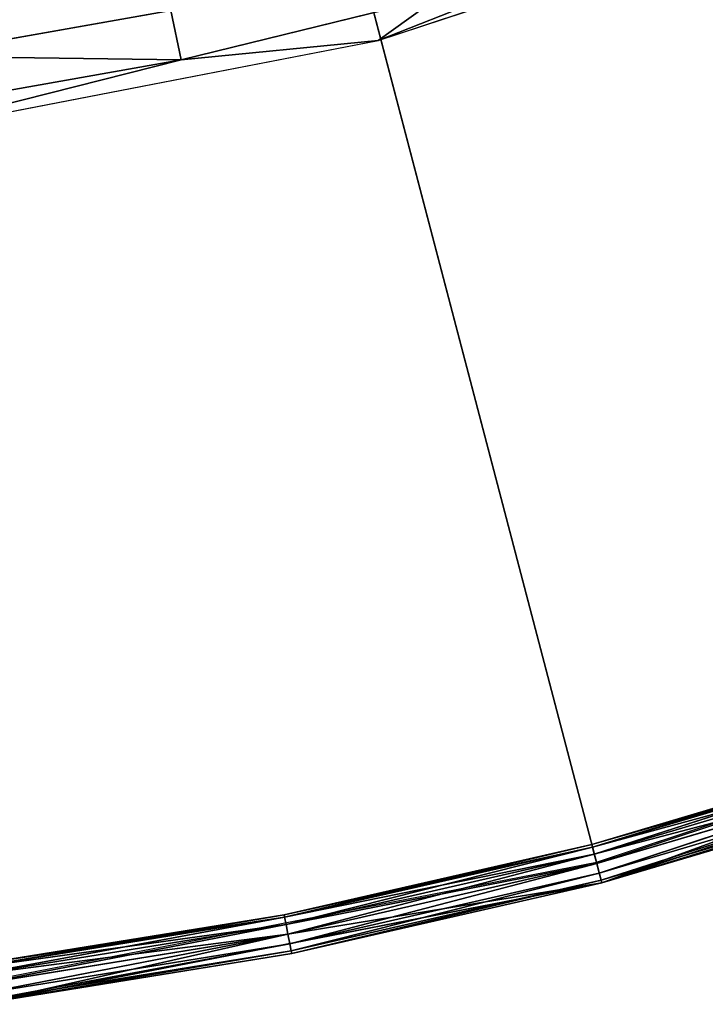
# Model space of a CAD drawing. Extents: x 389 to 891, y 0 to 811.
# Tile 240 of 254: x 674 to 709, y 2 to 52. Entities that reach past the tile are written whole.
import ezdxf

# ---------------------------------------------------------------- set-up
doc = ezdxf.new("R2010")
doc.units = 0
doc.header["$LTSCALE"] = 25.4
doc.layers.get('0').update_dxf_attribs({"color": 13, "linetype": 'CONTINUOUS'})

# ---------------------------------------------------------------- blocks, each defined once
blk = doc.blocks.new('TURDA-8952-8953_STL')
at = {"color": 7}
for p, q in [((332.028, 141.846, 761.241), (315.952, 141.846, 765.318)), ((315.952, 141.846, 765.318), (341.991, 141.846, 760.265)), ((332.028, 141.846, 761.241), (315.952, 141.846, 765.318)), ((332.028, 141.846, 761.241), (318.416, 141.432, 761.071)), ((332.028, 141.846, 761.241), (318.416, 141.432, 761.071)), ((318.775, 141.846, 763.584), (332.028, 141.846, 761.241)), ((318.775, 141.846, 763.584), (332.028, 141.846, 761.241)), ((332.028, 141.846, 761.241), (331.504, 141.432, 758.757)), ((332.028, 141.846, 761.241), (331.504, 141.432, 758.757)), ((332.028, 141.846, 761.241), (345.099, 141.846, 758.036)), ((332.028, 141.846, 761.241), (345.099, 141.846, 758.036)), ((332.028, 141.846, 761.241), (341.991, 141.846, 760.265)), ((332.028, 141.846, 761.241), (341.991, 141.846, 760.265)), ((341.991, 141.846, 760.265), (367.17, 141.846, 751.924)), ((357.932, 141.846, 753.984), (341.991, 141.846, 760.265)), ((345.099, 141.846, 758.036), (341.991, 141.846, 760.265)), ((357.932, 141.846, 753.984), (341.991, 141.846, 760.265)), ((345.099, 141.846, 758.036), (341.991, 141.846, 760.265)), ((318.416, 141.432, 761.071), (331.504, 141.432, 758.757)), ((318.416, 141.432, 761.071), (331.504, 141.432, 758.757)), ((353.032, 3.654, 801.824), (289.618, 3.654, 560)), ((353.032, 3.654, 801.824), (289.618, 3.654, 560)), ((321.588, 3.654, 807.948), (353.032, 3.654, 801.824)), ((353.032, 3.654, 801.824), (383.435, 3.654, 791.729))]:
    blk.add_line(p, q, dxfattribs=at)
at = {"color": 252}
for p, q in [((321.488, 130.154, 807.171), (337.328, 130.52, 804.98)), ((321.488, 130.154, 807.171), (337.328, 130.52, 804.98)), ((321.534, 130.52, 807.534), (337.424, 130.654, 805.471)), ((321.534, 130.52, 807.534), (337.424, 130.654, 805.471)), ((337.328, 130.52, 804.98), (321.534, 130.52, 807.534)), ((337.328, 130.52, 804.98), (321.534, 130.52, 807.534)), ((337.424, 130.654, 805.471), (321.598, 130.654, 808.03)), ((337.424, 130.654, 805.471), (321.598, 130.654, 808.03)), ((337.424, 130.654, 805.471), (321.726, 130.654, 809.022)), ((321.726, 130.654, 809.022), (353.307, 130.654, 802.871)), ((337.424, 130.654, 805.471), (321.726, 130.654, 809.022)), ((321.726, 130.654, 809.022), (337.615, 1.654, 806.453)), ((321.726, 130.654, 809.022), (353.307, 130.654, 802.871)), ((321.726, 130.654, 809.022), (337.615, 1.654, 806.453)), ((337.258, 130.154, 804.621), (352.926, 130.52, 801.42)), ((337.258, 130.154, 804.621), (352.926, 130.52, 801.42)), ((337.258, 130.154, 804.621), (337.328, 130.52, 804.98)), ((337.258, 130.154, 804.621), (337.328, 130.52, 804.98)), ((337.328, 130.52, 804.98), (353.053, 130.654, 801.904)), ((337.328, 130.52, 804.98), (353.053, 130.654, 801.904)), ((337.328, 130.52, 804.98), (337.424, 130.654, 805.471)), ((337.328, 130.52, 804.98), (337.424, 130.654, 805.471)), ((352.926, 130.52, 801.42), (337.328, 130.52, 804.98)), ((352.926, 130.52, 801.42), (337.328, 130.52, 804.98)), ((353.307, 130.654, 802.871), (337.424, 130.654, 805.471)), ((353.053, 130.654, 801.904), (337.424, 130.654, 805.471)), ((353.307, 130.654, 802.871), (337.424, 130.654, 805.471)), ((353.053, 130.654, 801.904), (337.424, 130.654, 805.471)), ((337.615, 1.654, 806.453), (353.307, 130.654, 802.871)), ((337.615, 1.654, 806.453), (353.307, 130.654, 802.871)), ((352.833, 130.154, 801.066), (368.264, 130.52, 796.868)), ((352.833, 130.154, 801.066), (368.264, 130.52, 796.868)), ((352.833, 130.154, 801.066), (352.926, 130.52, 801.42)), ((352.833, 130.154, 801.066), (352.926, 130.52, 801.42)), ((352.926, 130.52, 801.42), (368.422, 130.654, 797.343)), ((352.926, 130.52, 801.42), (368.422, 130.654, 797.343)), ((352.926, 130.52, 801.42), (353.053, 130.654, 801.904)), ((352.926, 130.52, 801.42), (353.053, 130.654, 801.904)), ((368.264, 130.52, 796.868), (352.926, 130.52, 801.42)), ((368.264, 130.52, 796.868), (352.926, 130.52, 801.42)), ((368.422, 130.654, 797.343), (353.053, 130.654, 801.904)), ((353.053, 130.654, 801.904), (353.307, 130.654, 802.871)), ((353.053, 130.654, 801.904), (353.307, 130.654, 802.871)), ((368.422, 130.654, 797.343), (353.053, 130.654, 801.904)), ((368.422, 130.654, 797.343), (353.307, 130.654, 802.871)), ((353.307, 130.654, 802.871), (383.842, 130.654, 792.733)), ((368.422, 130.654, 797.343), (353.307, 130.654, 802.871)), ((353.307, 130.654, 802.871), (368.737, 1.654, 798.292)), ((353.307, 130.654, 802.871), (383.842, 130.654, 792.733)), ((353.307, 1.654, 802.871), (353.307, 130.654, 802.871)), ((353.307, 1.654, 802.871), (353.307, 130.654, 802.871)), ((353.307, 130.654, 802.871), (368.737, 1.654, 798.292)), ((321.47, 129.654, 807.038), (337.258, 130.154, 804.621)), ((321.47, 129.654, 807.038), (337.258, 130.154, 804.621)), ((337.258, 130.154, 804.621), (321.488, 130.154, 807.171)), ((337.258, 130.154, 804.621), (321.488, 130.154, 807.171)), ((337.233, 129.654, 804.49), (352.833, 130.154, 801.066)), ((337.233, 129.654, 804.49), (352.833, 130.154, 801.066)), ((337.233, 129.654, 804.49), (337.258, 130.154, 804.621)), ((337.233, 129.654, 804.49), (337.258, 130.154, 804.621)), ((352.833, 130.154, 801.066), (337.258, 130.154, 804.621)), ((352.833, 130.154, 801.066), (337.258, 130.154, 804.621)), ((352.799, 129.654, 800.937), (368.149, 130.154, 796.521)), ((352.799, 129.654, 800.937), (368.149, 130.154, 796.521)), ((352.799, 129.654, 800.937), (352.833, 130.154, 801.066)), ((352.799, 129.654, 800.937), (352.833, 130.154, 801.066)), ((368.149, 130.154, 796.521), (352.833, 130.154, 801.066)), ((368.149, 130.154, 796.521), (352.833, 130.154, 801.066)), ((321.47, 129.654, 807.038), (337.233, 1.654, 804.49)), ((321.47, 129.654, 807.038), (337.233, 1.654, 804.49)), ((321.47, 129.654, 807.038), (337.233, 129.654, 804.49)), ((321.47, 129.654, 807.038), (337.233, 129.654, 804.49)), ((337.233, 129.654, 804.49), (337.233, 1.654, 804.49)), ((337.233, 129.654, 804.49), (337.233, 1.654, 804.49)), ((337.233, 129.654, 804.49), (352.799, 1.654, 800.937)), ((337.233, 129.654, 804.49), (352.799, 1.654, 800.937)), ((337.233, 129.654, 804.49), (352.799, 129.654, 800.937)), ((337.233, 129.654, 804.49), (352.799, 129.654, 800.937)), ((352.799, 129.654, 800.937), (352.799, 1.654, 800.937)), ((352.799, 129.654, 800.937), (352.799, 1.654, 800.937)), ((352.799, 129.654, 800.937), (368.107, 1.654, 796.394)), ((352.799, 129.654, 800.937), (368.107, 1.654, 796.394)), ((352.799, 129.654, 800.937), (368.107, 129.654, 796.394)), ((352.799, 129.654, 800.937), (368.107, 129.654, 796.394)), ((337.233, 1.654, 804.49), (321.47, 1.654, 807.038)), ((337.233, 1.654, 804.49), (321.47, 1.654, 807.038)), ((321.488, 1.154, 807.171), (337.233, 1.654, 804.49)), ((321.488, 1.154, 807.171), (337.233, 1.654, 804.49)), ((321.726, 1.654, 809.022), (337.615, 1.654, 806.453)), ((321.726, 1.654, 809.022), (337.615, 1.654, 806.453)), ((321.726, 1.654, 809.022), (337.589, 1.154, 806.321)), ((321.726, 1.654, 809.022), (337.589, 1.154, 806.321)), ((352.799, 1.654, 800.937), (337.233, 1.654, 804.49)), ((337.258, 1.154, 804.621), (337.233, 1.654, 804.49)), ((352.799, 1.654, 800.937), (337.233, 1.654, 804.49)), ((337.258, 1.154, 804.621), (337.233, 1.654, 804.49)), ((337.258, 1.154, 804.621), (352.799, 1.654, 800.937)), ((337.258, 1.154, 804.621), (352.799, 1.654, 800.937)), ((337.615, 1.654, 806.453), (337.589, 1.154, 806.321)), ((337.615, 1.654, 806.453), (337.589, 1.154, 806.321)), ((337.615, 1.654, 806.453), (353.307, 1.654, 802.871)), ((337.615, 1.654, 806.453), (353.307, 1.654, 802.871)), ((337.615, 1.654, 806.453), (353.273, 1.154, 802.742)), ((337.615, 1.654, 806.453), (353.273, 1.154, 802.742)), ((368.107, 1.654, 796.394), (352.799, 1.654, 800.937)), ((352.833, 1.154, 801.066), (352.799, 1.654, 800.937)), ((368.107, 1.654, 796.394), (352.799, 1.654, 800.937)), ((352.833, 1.154, 801.066), (352.799, 1.654, 800.937)), ((352.833, 1.154, 801.066), (368.107, 1.654, 796.394)), ((352.833, 1.154, 801.066), (368.107, 1.654, 796.394)), ((353.307, 1.654, 802.871), (353.273, 1.154, 802.742)), ((353.307, 1.654, 802.871), (353.273, 1.154, 802.742)), ((353.307, 1.654, 802.871), (368.737, 1.654, 798.292)), ((353.307, 1.654, 802.871), (368.737, 1.654, 798.292)), ((353.307, 1.654, 802.871), (368.695, 1.154, 798.165)), ((353.307, 1.654, 802.871), (368.695, 1.154, 798.165)), ((337.258, 1.154, 804.621), (321.488, 1.154, 807.171)), ((337.258, 1.154, 804.621), (321.488, 1.154, 807.171)), ((321.534, 0.788, 807.534), (337.258, 1.154, 804.621)), ((321.534, 0.788, 807.534), (337.258, 1.154, 804.621)), ((337.589, 1.154, 806.321), (321.709, 1.154, 808.889)), ((321.709, 1.154, 808.889), (337.52, 0.788, 805.962)), ((321.709, 1.154, 808.889), (337.52, 0.788, 805.962)), ((337.589, 1.154, 806.321), (321.709, 1.154, 808.889)), ((352.833, 1.154, 801.066), (337.258, 1.154, 804.621)), ((337.328, 0.788, 804.98), (337.258, 1.154, 804.621)), ((352.833, 1.154, 801.066), (337.258, 1.154, 804.621)), ((337.328, 0.788, 804.98), (337.258, 1.154, 804.621)), ((337.328, 0.788, 804.98), (352.833, 1.154, 801.066)), ((337.328, 0.788, 804.98), (352.833, 1.154, 801.066)), ((337.589, 1.154, 806.321), (337.52, 0.788, 805.962)), ((337.589, 1.154, 806.321), (337.52, 0.788, 805.962)), ((353.273, 1.154, 802.742), (337.589, 1.154, 806.321)), ((337.589, 1.154, 806.321), (353.18, 0.788, 802.388)), ((337.589, 1.154, 806.321), (353.18, 0.788, 802.388)), ((353.273, 1.154, 802.742), (337.589, 1.154, 806.321)), ((368.149, 1.154, 796.521), (352.833, 1.154, 801.066)), ((352.926, 0.788, 801.42), (352.833, 1.154, 801.066)), ((368.149, 1.154, 796.521), (352.833, 1.154, 801.066)), ((352.926, 0.788, 801.42), (352.833, 1.154, 801.066)), ((352.926, 0.788, 801.42), (368.149, 1.154, 796.521)), ((352.926, 0.788, 801.42), (368.149, 1.154, 796.521)), ((353.273, 1.154, 802.742), (353.18, 0.788, 802.388)), ((353.273, 1.154, 802.742), (353.18, 0.788, 802.388)), ((368.695, 1.154, 798.165), (353.273, 1.154, 802.742)), ((353.273, 1.154, 802.742), (368.579, 0.788, 797.817)), ((353.273, 1.154, 802.742), (368.579, 0.788, 797.817)), ((368.695, 1.154, 798.165), (353.273, 1.154, 802.742)), ((337.328, 0.788, 804.98), (321.534, 0.788, 807.534)), ((337.328, 0.788, 804.98), (321.534, 0.788, 807.534)), ((321.598, 0.654, 808.03), (337.328, 0.788, 804.98)), ((321.598, 0.654, 808.03), (337.328, 0.788, 804.98)), ((321.598, 0.654, 808.03), (337.424, 0.654, 805.471)), ((321.598, 0.654, 808.03), (337.424, 0.654, 805.471)), ((337.52, 0.788, 805.962), (321.662, 0.788, 808.526)), ((321.662, 0.788, 808.526), (337.424, 0.654, 805.471)), ((321.662, 0.788, 808.526), (337.424, 0.654, 805.471)), ((337.52, 0.788, 805.962), (321.662, 0.788, 808.526)), ((352.926, 0.788, 801.42), (337.328, 0.788, 804.98)), ((337.424, 0.654, 805.471), (337.328, 0.788, 804.98)), ((352.926, 0.788, 801.42), (337.328, 0.788, 804.98)), ((337.424, 0.654, 805.471), (337.328, 0.788, 804.98)), ((337.52, 0.788, 805.962), (337.424, 0.654, 805.471)), ((337.52, 0.788, 805.962), (337.424, 0.654, 805.471)), ((337.424, 0.654, 805.471), (352.926, 0.788, 801.42)), ((337.424, 0.654, 805.471), (352.926, 0.788, 801.42)), ((337.424, 0.654, 805.471), (353.053, 0.654, 801.904)), ((337.424, 0.654, 805.471), (353.053, 0.654, 801.904)), ((353.18, 0.788, 802.388), (337.52, 0.788, 805.962)), ((337.52, 0.788, 805.962), (353.053, 0.654, 801.904)), ((337.52, 0.788, 805.962), (353.053, 0.654, 801.904)), ((353.18, 0.788, 802.388), (337.52, 0.788, 805.962)), ((368.264, 0.788, 796.868), (352.926, 0.788, 801.42)), ((353.053, 0.654, 801.904), (352.926, 0.788, 801.42)), ((368.264, 0.788, 796.868), (352.926, 0.788, 801.42)), ((353.053, 0.654, 801.904), (352.926, 0.788, 801.42)), ((353.18, 0.788, 802.388), (353.053, 0.654, 801.904)), ((353.18, 0.788, 802.388), (353.053, 0.654, 801.904)), ((353.053, 0.654, 801.904), (368.264, 0.788, 796.868)), ((353.053, 0.654, 801.904), (368.264, 0.788, 796.868)), ((353.053, 0.654, 801.904), (368.422, 0.654, 797.343)), ((353.053, 0.654, 801.904), (368.422, 0.654, 797.343)), ((368.579, 0.788, 797.817), (353.18, 0.788, 802.388)), ((353.18, 0.788, 802.388), (368.422, 0.654, 797.343)), ((353.18, 0.788, 802.388), (368.422, 0.654, 797.343)), ((368.579, 0.788, 797.817), (353.18, 0.788, 802.388))]:
    blk.add_line(p, q, dxfattribs=at)
at = {"color": 7}
mesh = blk.add_polyface(dxfattribs=at)
corners = [(315.952, 141.846, 765.318), (341.991, 141.846, 760.265), (332.028, 141.846, 761.241)]
mesh.append_faces([[corners[k] for k in face] for face in [(0, 1, 2)]], dxfattribs={"color": 7})
mesh = blk.add_polyface(dxfattribs=at)
corners = [(315.952, 141.846, 765.318), (332.028, 141.846, 761.241), (318.775, 141.846, 763.584)]
mesh.append_faces([[corners[k] for k in face] for face in [(0, 1, 2)]], dxfattribs={"color": 7})
mesh = blk.add_polyface(dxfattribs=at)
corners = [(318.775, 141.846, 763.584), (332.028, 141.846, 761.241), (318.416, 141.432, 761.071)]
mesh.append_faces([[corners[k] for k in face] for face in [(0, 1, 2)]], dxfattribs={"color": 7})
mesh = blk.add_polyface(dxfattribs=at)
corners = [(332.028, 141.846, 761.241), (331.504, 141.432, 758.757), (318.416, 141.432, 761.071)]
mesh.append_faces([[corners[k] for k in face] for face in [(0, 1, 2)]], dxfattribs={"color": 7})
mesh = blk.add_polyface(dxfattribs=at)
corners = [(332.028, 141.846, 761.241), (345.099, 141.846, 758.036), (331.504, 141.432, 758.757)]
mesh.append_faces([[corners[k] for k in face] for face in [(0, 1, 2)]], dxfattribs={"color": 7})
mesh = blk.add_polyface(dxfattribs=at)
corners = [(332.028, 141.846, 761.241), (341.991, 141.846, 760.265), (345.099, 141.846, 758.036)]
mesh.append_faces([[corners[k] for k in face] for face in [(0, 1, 2)]], dxfattribs={"color": 7})
mesh = blk.add_polyface(dxfattribs=at)
corners = [(341.991, 141.846, 760.265), (367.17, 141.846, 751.924), (357.932, 141.846, 753.984)]
mesh.append_faces([[corners[k] for k in face] for face in [(0, 1, 2)]], dxfattribs={"color": 7})
mesh = blk.add_polyface(dxfattribs=at)
corners = [(341.991, 141.846, 760.265), (357.932, 141.846, 753.984), (345.099, 141.846, 758.036)]
mesh.append_faces([[corners[k] for k in face] for face in [(0, 1, 2)]], dxfattribs={"color": 7})
mesh = blk.add_polyface(dxfattribs=at)
corners = [(318.416, 141.432, 761.071), (331.504, 141.432, 758.757), (318.093, 140.235, 758.817)]
mesh.append_faces([[corners[k] for k in face] for face in [(0, 1, 2)]], dxfattribs={"color": 7})
at = {"color": 252}
mesh = blk.add_polyface(dxfattribs=at)
corners = [(321.488, 130.154, 807.171), (337.328, 130.52, 804.98), (337.258, 130.154, 804.621)]
mesh.append_faces([[corners[k] for k in face] for face in [(0, 1, 2)]], dxfattribs={"color": 252})
mesh = blk.add_polyface(dxfattribs=at)
corners = [(321.534, 130.52, 807.534), (337.328, 130.52, 804.98), (321.488, 130.154, 807.171)]
mesh.append_faces([[corners[k] for k in face] for face in [(0, 1, 2)]], dxfattribs={"color": 252})
mesh = blk.add_polyface(dxfattribs=at)
corners = [(321.534, 130.52, 807.534), (337.424, 130.654, 805.471), (337.328, 130.52, 804.98)]
mesh.append_faces([[corners[k] for k in face] for face in [(0, 1, 2)]], dxfattribs={"color": 252})
mesh = blk.add_polyface(dxfattribs=at)
corners = [(321.598, 130.654, 808.03), (337.424, 130.654, 805.471), (321.534, 130.52, 807.534)]
mesh.append_faces([[corners[k] for k in face] for face in [(0, 1, 2)]], dxfattribs={"color": 252})
mesh = blk.add_polyface(dxfattribs=at)
corners = [(321.726, 130.654, 809.022), (337.424, 130.654, 805.471), (321.598, 130.654, 808.03)]
mesh.append_faces([[corners[k] for k in face] for face in [(0, 1, 2)]], dxfattribs={"color": 252})
mesh = blk.add_polyface(dxfattribs=at)
corners = [(321.726, 130.654, 809.022), (353.307, 130.654, 802.871), (337.424, 130.654, 805.471)]
mesh.append_faces([[corners[k] for k in face] for face in [(0, 1, 2)]], dxfattribs={"color": 252})
mesh = blk.add_polyface(dxfattribs=at)
corners = [(353.307, 130.654, 802.871), (321.726, 130.654, 809.022), (337.615, 1.654, 806.453)]
mesh.append_faces([[corners[k] for k in face] for face in [(0, 1, 2)]], dxfattribs={"color": 252})
mesh = blk.add_polyface(dxfattribs=at)
corners = [(337.615, 1.654, 806.453), (321.726, 130.654, 809.022), (321.726, 1.654, 809.022)]
mesh.append_faces([[corners[k] for k in face] for face in [(0, 1, 2)]], dxfattribs={"color": 252})
mesh = blk.add_polyface(dxfattribs=at)
corners = [(337.258, 130.154, 804.621), (352.926, 130.52, 801.42), (352.833, 130.154, 801.066)]
mesh.append_faces([[corners[k] for k in face] for face in [(0, 1, 2)]], dxfattribs={"color": 252})
mesh = blk.add_polyface(dxfattribs=at)
corners = [(337.328, 130.52, 804.98), (352.926, 130.52, 801.42), (337.258, 130.154, 804.621)]
mesh.append_faces([[corners[k] for k in face] for face in [(0, 1, 2)]], dxfattribs={"color": 252})
mesh = blk.add_polyface(dxfattribs=at)
corners = [(337.328, 130.52, 804.98), (353.053, 130.654, 801.904), (352.926, 130.52, 801.42)]
mesh.append_faces([[corners[k] for k in face] for face in [(0, 1, 2)]], dxfattribs={"color": 252})
mesh = blk.add_polyface(dxfattribs=at)
corners = [(337.424, 130.654, 805.471), (353.053, 130.654, 801.904), (337.328, 130.52, 804.98)]
mesh.append_faces([[corners[k] for k in face] for face in [(0, 1, 2)]], dxfattribs={"color": 252})
mesh = blk.add_polyface(dxfattribs=at)
corners = [(337.424, 130.654, 805.471), (353.307, 130.654, 802.871), (353.053, 130.654, 801.904)]
mesh.append_faces([[corners[k] for k in face] for face in [(0, 1, 2)]], dxfattribs={"color": 252})
mesh = blk.add_polyface(dxfattribs=at)
corners = [(353.307, 130.654, 802.871), (337.615, 1.654, 806.453), (353.307, 1.654, 802.871)]
mesh.append_faces([[corners[k] for k in face] for face in [(0, 1, 2)]], dxfattribs={"color": 252})
mesh = blk.add_polyface(dxfattribs=at)
corners = [(352.833, 130.154, 801.066), (368.264, 130.52, 796.868), (368.149, 130.154, 796.521)]
mesh.append_faces([[corners[k] for k in face] for face in [(0, 1, 2)]], dxfattribs={"color": 252})
mesh = blk.add_polyface(dxfattribs=at)
corners = [(352.926, 130.52, 801.42), (368.264, 130.52, 796.868), (352.833, 130.154, 801.066)]
mesh.append_faces([[corners[k] for k in face] for face in [(0, 1, 2)]], dxfattribs={"color": 252})
mesh = blk.add_polyface(dxfattribs=at)
corners = [(352.926, 130.52, 801.42), (368.422, 130.654, 797.343), (368.264, 130.52, 796.868)]
mesh.append_faces([[corners[k] for k in face] for face in [(0, 1, 2)]], dxfattribs={"color": 252})
mesh = blk.add_polyface(dxfattribs=at)
corners = [(353.053, 130.654, 801.904), (368.422, 130.654, 797.343), (352.926, 130.52, 801.42)]
mesh.append_faces([[corners[k] for k in face] for face in [(0, 1, 2)]], dxfattribs={"color": 252})
mesh = blk.add_polyface(dxfattribs=at)
corners = [(353.307, 130.654, 802.871), (368.422, 130.654, 797.343), (353.053, 130.654, 801.904)]
mesh.append_faces([[corners[k] for k in face] for face in [(0, 1, 2)]], dxfattribs={"color": 252})
mesh = blk.add_polyface(dxfattribs=at)
corners = [(353.307, 130.654, 802.871), (383.842, 130.654, 792.733), (368.422, 130.654, 797.343)]
mesh.append_faces([[corners[k] for k in face] for face in [(0, 1, 2)]], dxfattribs={"color": 252})
mesh = blk.add_polyface(dxfattribs=at)
corners = [(383.842, 130.654, 792.733), (353.307, 130.654, 802.871), (368.737, 1.654, 798.292)]
mesh.append_faces([[corners[k] for k in face] for face in [(0, 1, 2)]], dxfattribs={"color": 252})
mesh = blk.add_polyface(dxfattribs=at)
corners = [(368.737, 1.654, 798.292), (353.307, 130.654, 802.871), (353.307, 1.654, 802.871)]
mesh.append_faces([[corners[k] for k in face] for face in [(0, 1, 2)]], dxfattribs={"color": 252})
mesh = blk.add_polyface(dxfattribs=at)
corners = [(337.258, 130.154, 804.621), (337.233, 129.654, 804.49), (321.47, 129.654, 807.038)]
mesh.append_faces([[corners[k] for k in face] for face in [(0, 1, 2)]], dxfattribs={"color": 252})
mesh = blk.add_polyface(dxfattribs=at)
corners = [(337.258, 130.154, 804.621), (321.47, 129.654, 807.038), (321.488, 130.154, 807.171)]
mesh.append_faces([[corners[k] for k in face] for face in [(0, 1, 2)]], dxfattribs={"color": 252})
mesh = blk.add_polyface(dxfattribs=at)
corners = [(352.833, 130.154, 801.066), (352.799, 129.654, 800.937), (337.233, 129.654, 804.49)]
mesh.append_faces([[corners[k] for k in face] for face in [(0, 1, 2)]], dxfattribs={"color": 252})
mesh = blk.add_polyface(dxfattribs=at)
corners = [(352.833, 130.154, 801.066), (337.233, 129.654, 804.49), (337.258, 130.154, 804.621)]
mesh.append_faces([[corners[k] for k in face] for face in [(0, 1, 2)]], dxfattribs={"color": 252})
mesh = blk.add_polyface(dxfattribs=at)
corners = [(368.149, 130.154, 796.521), (368.107, 129.654, 796.394), (352.799, 129.654, 800.937)]
mesh.append_faces([[corners[k] for k in face] for face in [(0, 1, 2)]], dxfattribs={"color": 252})
mesh = blk.add_polyface(dxfattribs=at)
corners = [(368.149, 130.154, 796.521), (352.799, 129.654, 800.937), (352.833, 130.154, 801.066)]
mesh.append_faces([[corners[k] for k in face] for face in [(0, 1, 2)]], dxfattribs={"color": 252})
mesh = blk.add_polyface(dxfattribs=at)
corners = [(337.233, 1.654, 804.49), (321.47, 1.654, 807.038), (321.47, 129.654, 807.038)]
mesh.append_faces([[corners[k] for k in face] for face in [(0, 1, 2)]], dxfattribs={"color": 252})
mesh = blk.add_polyface(dxfattribs=at)
corners = [(337.233, 1.654, 804.49), (321.47, 129.654, 807.038), (337.233, 129.654, 804.49)]
mesh.append_faces([[corners[k] for k in face] for face in [(0, 1, 2)]], dxfattribs={"color": 252})
mesh = blk.add_polyface(dxfattribs=at)
corners = [(352.799, 1.654, 800.937), (337.233, 1.654, 804.49), (337.233, 129.654, 804.49)]
mesh.append_faces([[corners[k] for k in face] for face in [(0, 1, 2)]], dxfattribs={"color": 252})
mesh = blk.add_polyface(dxfattribs=at)
corners = [(352.799, 1.654, 800.937), (337.233, 129.654, 804.49), (352.799, 129.654, 800.937)]
mesh.append_faces([[corners[k] for k in face] for face in [(0, 1, 2)]], dxfattribs={"color": 252})
mesh = blk.add_polyface(dxfattribs=at)
corners = [(368.107, 1.654, 796.394), (352.799, 1.654, 800.937), (352.799, 129.654, 800.937)]
mesh.append_faces([[corners[k] for k in face] for face in [(0, 1, 2)]], dxfattribs={"color": 252})
mesh = blk.add_polyface(dxfattribs=at)
corners = [(368.107, 1.654, 796.394), (352.799, 129.654, 800.937), (368.107, 129.654, 796.394)]
mesh.append_faces([[corners[k] for k in face] for face in [(0, 1, 2)]], dxfattribs={"color": 252})
at = {"color": 7}
mesh = blk.add_polyface(dxfattribs=at)
corners = [(412.298, 3.654, 777.83), (439.146, 3.654, 760.353), (289.618, 3.654, 560)]
mesh.append_faces([[corners[k] for k in face] for face in [(0, 1, 2)]], dxfattribs={"color": 7})
mesh = blk.add_polyface(dxfattribs=at)
corners = [(439.146, 3.654, 760.353), (463.539, 3.654, 739.587), (289.618, 3.654, 560)]
mesh.append_faces([[corners[k] for k in face] for face in [(0, 1, 2)]], dxfattribs={"color": 7})
mesh = blk.add_polyface(dxfattribs=at)
corners = [(321.588, 3.654, 807.948), (353.032, 3.654, 801.824), (289.618, 3.654, 560)]
mesh.append_faces([[corners[k] for k in face] for face in [(0, 1, 2)]], dxfattribs={"color": 7})
mesh = blk.add_polyface(dxfattribs=at)
corners = [(353.032, 3.654, 801.824), (383.435, 3.654, 791.729), (289.618, 3.654, 560)]
mesh.append_faces([[corners[k] for k in face] for face in [(0, 1, 2)]], dxfattribs={"color": 7})
mesh = blk.add_polyface(dxfattribs=at)
corners = [(383.435, 3.654, 791.729), (412.298, 3.654, 777.83), (289.618, 3.654, 560)]
mesh.append_faces([[corners[k] for k in face] for face in [(0, 1, 2)]], dxfattribs={"color": 7})
at = {"color": 252}
mesh = blk.add_polyface(dxfattribs=at)
corners = [(337.233, 1.654, 804.49), (321.488, 1.154, 807.171), (321.47, 1.654, 807.038)]
mesh.append_faces([[corners[k] for k in face] for face in [(0, 1, 2)]], dxfattribs={"color": 252})
mesh = blk.add_polyface(dxfattribs=at)
corners = [(337.258, 1.154, 804.621), (321.488, 1.154, 807.171), (337.233, 1.654, 804.49)]
mesh.append_faces([[corners[k] for k in face] for face in [(0, 1, 2)]], dxfattribs={"color": 252})
mesh = blk.add_polyface(dxfattribs=at)
corners = [(337.589, 1.154, 806.321), (321.726, 1.654, 809.022), (321.709, 1.154, 808.889)]
mesh.append_faces([[corners[k] for k in face] for face in [(0, 1, 2)]], dxfattribs={"color": 252})
mesh = blk.add_polyface(dxfattribs=at)
corners = [(337.615, 1.654, 806.453), (321.726, 1.654, 809.022), (337.589, 1.154, 806.321)]
mesh.append_faces([[corners[k] for k in face] for face in [(0, 1, 2)]], dxfattribs={"color": 252})
mesh = blk.add_polyface(dxfattribs=at)
corners = [(352.799, 1.654, 800.937), (337.258, 1.154, 804.621), (337.233, 1.654, 804.49)]
mesh.append_faces([[corners[k] for k in face] for face in [(0, 1, 2)]], dxfattribs={"color": 252})
mesh = blk.add_polyface(dxfattribs=at)
corners = [(352.833, 1.154, 801.066), (337.258, 1.154, 804.621), (352.799, 1.654, 800.937)]
mesh.append_faces([[corners[k] for k in face] for face in [(0, 1, 2)]], dxfattribs={"color": 252})
mesh = blk.add_polyface(dxfattribs=at)
corners = [(353.273, 1.154, 802.742), (337.615, 1.654, 806.453), (337.589, 1.154, 806.321)]
mesh.append_faces([[corners[k] for k in face] for face in [(0, 1, 2)]], dxfattribs={"color": 252})
mesh = blk.add_polyface(dxfattribs=at)
corners = [(353.307, 1.654, 802.871), (337.615, 1.654, 806.453), (353.273, 1.154, 802.742)]
mesh.append_faces([[corners[k] for k in face] for face in [(0, 1, 2)]], dxfattribs={"color": 252})
mesh = blk.add_polyface(dxfattribs=at)
corners = [(368.107, 1.654, 796.394), (352.833, 1.154, 801.066), (352.799, 1.654, 800.937)]
mesh.append_faces([[corners[k] for k in face] for face in [(0, 1, 2)]], dxfattribs={"color": 252})
mesh = blk.add_polyface(dxfattribs=at)
corners = [(368.149, 1.154, 796.521), (352.833, 1.154, 801.066), (368.107, 1.654, 796.394)]
mesh.append_faces([[corners[k] for k in face] for face in [(0, 1, 2)]], dxfattribs={"color": 252})
mesh = blk.add_polyface(dxfattribs=at)
corners = [(368.695, 1.154, 798.165), (353.307, 1.654, 802.871), (353.273, 1.154, 802.742)]
mesh.append_faces([[corners[k] for k in face] for face in [(0, 1, 2)]], dxfattribs={"color": 252})
mesh = blk.add_polyface(dxfattribs=at)
corners = [(368.737, 1.654, 798.292), (353.307, 1.654, 802.871), (368.695, 1.154, 798.165)]
mesh.append_faces([[corners[k] for k in face] for face in [(0, 1, 2)]], dxfattribs={"color": 252})
mesh = blk.add_polyface(dxfattribs=at)
corners = [(321.534, 0.788, 807.534), (321.488, 1.154, 807.171), (337.258, 1.154, 804.621)]
mesh.append_faces([[corners[k] for k in face] for face in [(0, 1, 2)]], dxfattribs={"color": 252})
mesh = blk.add_polyface(dxfattribs=at)
corners = [(321.534, 0.788, 807.534), (337.258, 1.154, 804.621), (337.328, 0.788, 804.98)]
mesh.append_faces([[corners[k] for k in face] for face in [(0, 1, 2)]], dxfattribs={"color": 252})
mesh = blk.add_polyface(dxfattribs=at)
corners = [(321.709, 1.154, 808.889), (321.662, 0.788, 808.526), (337.52, 0.788, 805.962)]
mesh.append_faces([[corners[k] for k in face] for face in [(0, 1, 2)]], dxfattribs={"color": 252})
mesh = blk.add_polyface(dxfattribs=at)
corners = [(321.709, 1.154, 808.889), (337.52, 0.788, 805.962), (337.589, 1.154, 806.321)]
mesh.append_faces([[corners[k] for k in face] for face in [(0, 1, 2)]], dxfattribs={"color": 252})
mesh = blk.add_polyface(dxfattribs=at)
corners = [(337.328, 0.788, 804.98), (337.258, 1.154, 804.621), (352.833, 1.154, 801.066)]
mesh.append_faces([[corners[k] for k in face] for face in [(0, 1, 2)]], dxfattribs={"color": 252})
mesh = blk.add_polyface(dxfattribs=at)
corners = [(337.328, 0.788, 804.98), (352.833, 1.154, 801.066), (352.926, 0.788, 801.42)]
mesh.append_faces([[corners[k] for k in face] for face in [(0, 1, 2)]], dxfattribs={"color": 252})
mesh = blk.add_polyface(dxfattribs=at)
corners = [(337.589, 1.154, 806.321), (337.52, 0.788, 805.962), (353.18, 0.788, 802.388)]
mesh.append_faces([[corners[k] for k in face] for face in [(0, 1, 2)]], dxfattribs={"color": 252})
mesh = blk.add_polyface(dxfattribs=at)
corners = [(337.589, 1.154, 806.321), (353.18, 0.788, 802.388), (353.273, 1.154, 802.742)]
mesh.append_faces([[corners[k] for k in face] for face in [(0, 1, 2)]], dxfattribs={"color": 252})
mesh = blk.add_polyface(dxfattribs=at)
corners = [(352.926, 0.788, 801.42), (352.833, 1.154, 801.066), (368.149, 1.154, 796.521)]
mesh.append_faces([[corners[k] for k in face] for face in [(0, 1, 2)]], dxfattribs={"color": 252})
mesh = blk.add_polyface(dxfattribs=at)
corners = [(352.926, 0.788, 801.42), (368.149, 1.154, 796.521), (368.264, 0.788, 796.868)]
mesh.append_faces([[corners[k] for k in face] for face in [(0, 1, 2)]], dxfattribs={"color": 252})
mesh = blk.add_polyface(dxfattribs=at)
corners = [(353.273, 1.154, 802.742), (353.18, 0.788, 802.388), (368.579, 0.788, 797.817)]
mesh.append_faces([[corners[k] for k in face] for face in [(0, 1, 2)]], dxfattribs={"color": 252})
mesh = blk.add_polyface(dxfattribs=at)
corners = [(353.273, 1.154, 802.742), (368.579, 0.788, 797.817), (368.695, 1.154, 798.165)]
mesh.append_faces([[corners[k] for k in face] for face in [(0, 1, 2)]], dxfattribs={"color": 252})
mesh = blk.add_polyface(dxfattribs=at)
corners = [(321.598, 0.654, 808.03), (321.534, 0.788, 807.534), (337.328, 0.788, 804.98)]
mesh.append_faces([[corners[k] for k in face] for face in [(0, 1, 2)]], dxfattribs={"color": 252})
mesh = blk.add_polyface(dxfattribs=at)
corners = [(321.662, 0.788, 808.526), (321.598, 0.654, 808.03), (337.424, 0.654, 805.471)]
mesh.append_faces([[corners[k] for k in face] for face in [(0, 1, 2)]], dxfattribs={"color": 252})
mesh = blk.add_polyface(dxfattribs=at)
corners = [(321.598, 0.654, 808.03), (337.328, 0.788, 804.98), (337.424, 0.654, 805.471)]
mesh.append_faces([[corners[k] for k in face] for face in [(0, 1, 2)]], dxfattribs={"color": 252})
mesh = blk.add_polyface(dxfattribs=at)
corners = [(321.662, 0.788, 808.526), (337.424, 0.654, 805.471), (337.52, 0.788, 805.962)]
mesh.append_faces([[corners[k] for k in face] for face in [(0, 1, 2)]], dxfattribs={"color": 252})
mesh = blk.add_polyface(dxfattribs=at)
corners = [(337.424, 0.654, 805.471), (337.328, 0.788, 804.98), (352.926, 0.788, 801.42)]
mesh.append_faces([[corners[k] for k in face] for face in [(0, 1, 2)]], dxfattribs={"color": 252})
mesh = blk.add_polyface(dxfattribs=at)
corners = [(337.52, 0.788, 805.962), (337.424, 0.654, 805.471), (353.053, 0.654, 801.904)]
mesh.append_faces([[corners[k] for k in face] for face in [(0, 1, 2)]], dxfattribs={"color": 252})
mesh = blk.add_polyface(dxfattribs=at)
corners = [(337.424, 0.654, 805.471), (352.926, 0.788, 801.42), (353.053, 0.654, 801.904)]
mesh.append_faces([[corners[k] for k in face] for face in [(0, 1, 2)]], dxfattribs={"color": 252})
mesh = blk.add_polyface(dxfattribs=at)
corners = [(337.52, 0.788, 805.962), (353.053, 0.654, 801.904), (353.18, 0.788, 802.388)]
mesh.append_faces([[corners[k] for k in face] for face in [(0, 1, 2)]], dxfattribs={"color": 252})
mesh = blk.add_polyface(dxfattribs=at)
corners = [(353.053, 0.654, 801.904), (352.926, 0.788, 801.42), (368.264, 0.788, 796.868)]
mesh.append_faces([[corners[k] for k in face] for face in [(0, 1, 2)]], dxfattribs={"color": 252})
mesh = blk.add_polyface(dxfattribs=at)
corners = [(353.18, 0.788, 802.388), (353.053, 0.654, 801.904), (368.422, 0.654, 797.343)]
mesh.append_faces([[corners[k] for k in face] for face in [(0, 1, 2)]], dxfattribs={"color": 252})
mesh = blk.add_polyface(dxfattribs=at)
corners = [(353.053, 0.654, 801.904), (368.264, 0.788, 796.868), (368.422, 0.654, 797.343)]
mesh.append_faces([[corners[k] for k in face] for face in [(0, 1, 2)]], dxfattribs={"color": 252})
mesh = blk.add_polyface(dxfattribs=at)
corners = [(353.18, 0.788, 802.388), (368.422, 0.654, 797.343), (368.579, 0.788, 797.817)]
mesh.append_faces([[corners[k] for k in face] for face in [(0, 1, 2)]], dxfattribs={"color": 252})

msp = doc.modelspace()

# ---------------------------------------------------------------- block references
at = {"color": 0, "extrusion": (0, -1, -3.05311e-16)}
msp.add_blockref('TURDA-8952-8953_STL', (350.443, 1081.066, -811.083), dxfattribs=at)

doc.saveas('drawing.dxf')
